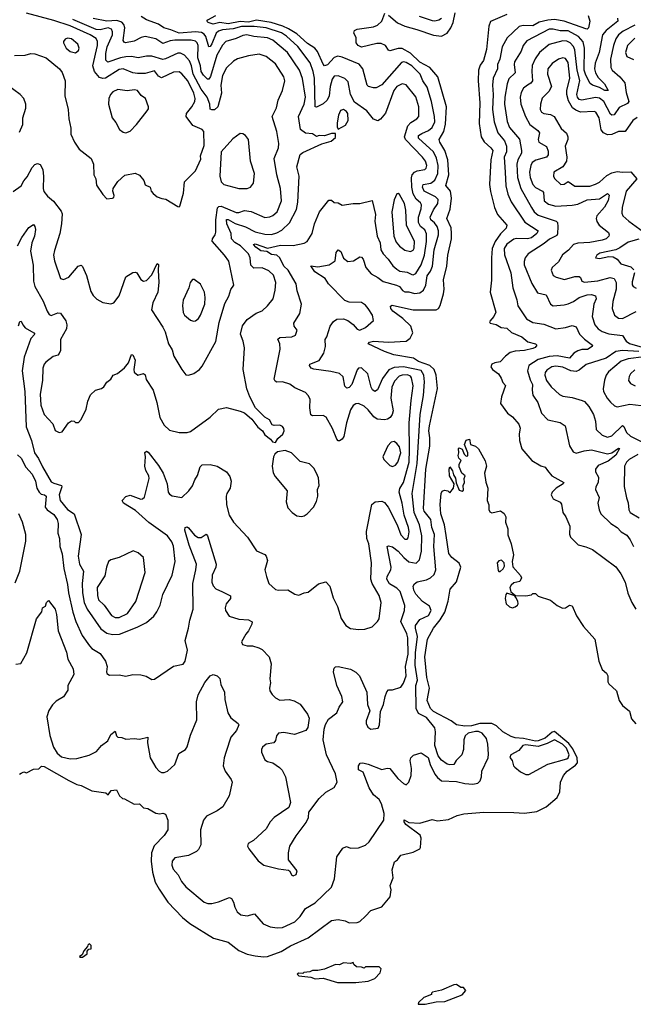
# Model space of a CAD drawing. Extents: x 2143765 to 2212931, y 878955 to 1017455.
# Tile 16 of 256: x 2167374 to 2171884, y 879264 to 886495. Entities that reach past the tile are written whole.
import ezdxf

# ---------------------------------------------------------------- set-up
doc = ezdxf.new("R2010")
doc.units = 0

msp = doc.modelspace()

# ---------------------------------------------------------------- linework, layer by layer
at = {"layer": '0CON20XD'}
for points in [[(2168135.3, 886134.7), (2168105, 886128.1), (2168005, 886066.3), (2167985, 886062.8), (2167960.9, 886070.9), (2167924.2, 886115), (2167910.5, 886155), (2167945.2, 886305), (2167945.2, 886335.2), (2167936, 886356), (2167891.2, 886385), (2167745, 886449.4), (2167625, 886490), (2167425, 886542.1)], [(2167547.8, 885342.2), (2167546.2, 885255), (2167552.4, 885232.4), (2167578.1, 885198.1), (2167621.3, 885161.3), (2167678.8, 885088.8), (2167685, 885070), (2167681.9, 884995), (2167669.5, 884925), (2167629.2, 884800.8), (2167623.4, 884765), (2167629.3, 884725), (2167675, 884593.3), (2167695, 884586.7), (2167735, 884604.3), (2167804, 884685), (2167825, 884691.2), (2167835, 884683.3), (2167865, 884616.2), (2167897.6, 884497.6), (2167915, 884470), (2167942.1, 884442.1), (2167985, 884418.6), (2168045, 884408), (2168065, 884416.2), (2168105, 884466), (2168154.6, 884605.4), (2168205, 884637.1), (2168225, 884640), (2168235.4, 884635.4), (2168265, 884587.1), (2168285, 884575.8), (2168305, 884579.2), (2168345, 884620), (2168384.2, 884705), (2168395, 884698), (2168391.5, 884655), (2168397.2, 884565), (2168388.8, 884495), (2168351.4, 884415), (2168342.9, 884362.9), (2168426.4, 884236.4), (2168443.2, 884203.2), (2168468.6, 884115), (2168495, 884070), (2168507.1, 884025), (2168566.2, 883925), (2168595, 883887.5), (2168615, 883883.8), (2168655, 883895.8), (2168695, 883925.8), (2168715, 883950), (2168815, 884131.2), (2168839.4, 884270.6), (2168880.6, 884409.4), (2168910, 884465), (2168925.4, 884514.6), (2168948.1, 884545), (2168910.6, 884720.6), (2168879.4, 884765), (2168787.9, 884867.9), (2168790, 884885), (2168810.9, 884915), (2168816.2, 884935), (2168815.7, 885025.7), (2168827, 885113), (2168836.6, 885123.4), (2168855, 885125.7), (2168965, 885078.8), (2168985, 885079.3), (2169025, 885092.9), (2169075, 885085.4), (2169175, 885042.3), (2169212.7, 885047.3), (2169235, 885057.3), (2169267.1, 885085), (2169297.5, 885165), (2169290.7, 885255), (2169264.5, 885355.5), (2169244.7, 885475.3), (2169275, 885553.8), (2169278, 885585), (2169263.3, 885675), (2169229.5, 885785), (2169262.3, 885847.7), (2169274.5, 885905), (2169306.4, 885975), (2169323.2, 886045), (2169316, 886075), (2169255, 886171.8), (2169184.3, 886225), (2169135, 886241.1), (2169055, 886229.2), (2168975, 886207.9), (2168945, 886191.5), (2168895, 886140.6), (2168864.6, 886085), (2168851.2, 886015), (2168856.7, 885955), (2168830.8, 885855), (2168805, 885833.8), (2168785, 885832.7), (2168775, 885838.8), (2168770.5, 885875), (2168752.3, 885925), (2168708.8, 885985), (2168649.2, 886095), (2168637.5, 886155), (2168622, 886192), (2168585.6, 886235.6), (2168555, 886249.4), (2168535, 886249.4), (2168445, 886206.6), (2168425, 886202.8), (2168345, 886228.2), (2168305, 886227.7), (2168245, 886214.6), (2168195, 886223.7), (2168155, 886222.5), (2168115, 886214.8), (2168022.9, 886182.9), (2168008.1, 886198.1), (2168007.7, 886247.8), (2168015.7, 886295), (2168055.7, 886385), (2168056.9, 886406.9), (2168048.2, 886425), (2168024.3, 886434.3), (2167965, 886421.2), (2167935, 886423), (2167765, 886496.7)], [(2169232.5, 883395), (2169255, 883390), (2169270.5, 883419.5), (2169308.6, 883451.4), (2169318.5, 883475), (2169315, 883493.3), (2169305, 883508.1), (2169285, 883518.1), (2169245, 883514), (2169230.3, 883520.3), (2169210, 883555), (2169175, 883576.7), (2169107.5, 883645), (2169064.4, 883724.4), (2169043.4, 883783.4), (2169017.1, 883925), (2169025.6, 884085), (2169016.7, 884135), (2168995.6, 884185), (2169012.6, 884247.4), (2169045, 884294.2), (2169111.4, 884338.6), (2169155, 884357.5), (2169195.4, 884394.6), (2169236.2, 884445), (2169252.6, 884507.4), (2169256.8, 884565), (2169238.6, 884618.6), (2169205, 884650.8), (2169155, 884673.6), (2169095, 884671.1), (2169071.7, 884691.7), (2169068.2, 884745), (2169054.6, 884775), (2168998, 884835), (2168955, 884859.7), (2168930.9, 884885), (2168928.7, 884925), (2168895.2, 884995), (2168893.1, 885026.9), (2168905, 885027.9), (2168957.1, 884997.1), (2169033, 884973), (2169105, 884936.8), (2169175, 884919.7), (2169225, 884917.3), (2169265, 884928.8), (2169301.4, 884948.6), (2169356.8, 885003.3), (2169409.1, 885100.9), (2169418.2, 885155), (2169428, 885345), (2169411.9, 885415), (2169434.2, 885505), (2169455, 885520), (2169595, 885583.3), (2169663, 885603), (2169695, 885630), (2169695, 885660), (2169665, 885660), (2169615, 885642.5), (2169575, 885643.3), (2169555, 885637.5), (2169525, 885656), (2169475, 885661.1), (2169437.4, 885687.4), (2169421.9, 885785), (2169464.8, 885875), (2169473.7, 885925), (2169453.4, 886063.4), (2169430.6, 886125), (2169341.1, 886255), (2169235, 886345.3), (2169195, 886360.9), (2169095, 886371.1), (2169043.5, 886383.5), (2169015, 886378.9), (2168965, 886356.8), (2168888.6, 886335), (2168865, 886307.8), (2168822, 886235), (2168776.9, 886076.9), (2168765, 886057.9), (2168755, 886058.9), (2168725, 886086.8), (2168707.3, 886115), (2168702.2, 886155), (2168682.9, 886215), (2168685.2, 886305), (2168678.1, 886325), (2168665, 886337.5), (2168635, 886344.3), (2168515, 886344.4), (2168480.3, 886339.7), (2168425, 886319.4), (2168373.4, 886353.4), (2168295, 886371.6), (2168267.5, 886365), (2168215, 886337.7), (2168152.5, 886325), (2168140.9, 886330.9), (2168135, 886342.5), (2168146.5, 886435), (2168138.9, 886458.9), (2168125, 886475.7), (2168088.2, 886488.2), (2168015, 886484.7), (2167914.8, 886504.8)], [(2170251.2, 883698.8), (2170264.8, 883805), (2170254.4, 883864.4), (2170245, 883877.5), (2170225, 883887.1), (2170185.2, 883884.8), (2170164.1, 883875.9), (2170129.2, 883840.8), (2170108.1, 883795), (2170101.7, 883715), (2170117.7, 883622.3), (2170111.3, 883595), (2170096.7, 883573.3), (2170078.3, 883561.7), (2170055, 883556.8), (2170001.1, 883561.1), (2169977.4, 883577.4), (2169935, 883630), (2169905, 883655.6), (2169865, 883676.9), (2169845, 883674.5), (2169825, 883660.5), (2169805, 883628.6), (2169775.8, 883535), (2169755.8, 883435), (2169745, 883414.4), (2169725, 883400.8), (2169715, 883402), (2169705, 883413.8), (2169672.9, 883492.9), (2169627.5, 883575), (2169605, 883587.3), (2169525.9, 883585.9), (2169513.4, 883593.4), (2169505.8, 883645), (2169508.8, 883708.8), (2169495, 883733.8), (2169475, 883758), (2169395, 883790.5), (2169358.8, 883818.8), (2169305, 883834.4), (2169262.7, 883832.7), (2169250.4, 883840.4), (2169243.3, 883855), (2169289.4, 884075), (2169286, 884115), (2169271.2, 884148.8), (2169285, 884160.8), (2169374.5, 884165.5), (2169401.7, 884178.3), (2169414.2, 884215), (2169391.9, 884245), (2169388.1, 884265), (2169433.2, 884336.8), (2169446, 884405), (2169413.9, 884503.9), (2169406.7, 884555), (2169347.1, 884655), (2169315.3, 884685), (2169286.3, 884746.3), (2169264.7, 884764.7), (2169225, 884769.7), (2169191.5, 884791.5), (2169145, 884798.6), (2169109.1, 884825), (2169092.7, 884845), (2169105, 884847.7), (2169195, 884816.9), (2169291, 884839), (2169385, 884837.1), (2169465.4, 884854.6), (2169485.7, 884865), (2169523.5, 884925), (2169540.9, 884995), (2169577, 885083), (2169645, 885168.6), (2169665, 885170), (2169685, 885153.3), (2169715, 885148.8), (2169745, 885132), (2169825.9, 885144.1), (2169875, 885144.3), (2169965, 885168), (2169989.6, 885065), (2169984.6, 885015), (2170000.5, 884905), (2170023.1, 884855), (2170028.4, 884805), (2170044.8, 884774.8), (2170082.1, 884735), (2170116.2, 884686.2), (2170145, 884663.2), (2170168.7, 884648.7), (2170220.5, 884640.5), (2170255, 884623.6), (2170265, 884620.9), (2170285, 884631.2), (2170324.9, 884695.1), (2170350.2, 884765), (2170362.7, 884865), (2170362.8, 884922.8), (2170351.1, 884951.1), (2170319.8, 884975), (2170304.4, 885005), (2170304.4, 885045), (2170323.7, 885105), (2170326.7, 885135), (2170319.1, 885149.1), (2170287, 885177), (2170266, 885215), (2170255.2, 885265), (2170253.4, 885333.4), (2170259.3, 885355), (2170275, 885375.8), (2170295, 885385.8), (2170350.8, 885395), (2170360.9, 885405), (2170365.3, 885425), (2170355.3, 885455), (2170335.3, 885485), (2170209.7, 885615), (2170202, 885635), (2170227.2, 885715), (2170249.7, 885740.3), (2170293.8, 885766.2), (2170307.2, 885782.8), (2170306.9, 885855), (2170285, 885929.4), (2170215, 886017.1), (2170185, 886024.5), (2170146.2, 886003.8), (2170124.2, 885975), (2170061.9, 885808.1), (2170025, 885764), (2170006.7, 885753.3), (2169975, 885764.2), (2169925.6, 885825), (2169835, 885889.2), (2169805.2, 885945), (2169788.7, 886038.7), (2169763.7, 886063.7), (2169715, 886082), (2169685, 886080), (2169671.1, 886058.9), (2169654.8, 886005), (2169647.5, 885935), (2169634.4, 885905), (2169605, 885876.9), (2169555, 885852.2), (2169546.7, 885855), (2169541.2, 886065), (2169531.6, 886115), (2169508, 886178), (2169417.3, 886297.3), (2169334.2, 886375), (2169298.5, 886398.5), (2169185.6, 886435), (2169096.1, 886446.1), (2169005, 886445.5), (2168941.8, 886428.2), (2168865, 886421.7), (2168835, 886411), (2168817.4, 886395), (2168785, 886317.7), (2168775, 886298.9), (2168765, 886295.7), (2168741.3, 886371.3), (2168728.9, 886388.9), (2168710.6, 886400.6), (2168665.9, 886405.9), (2168545, 886395.5), (2168485, 886421.1), (2168434.4, 886434.4), (2168395, 886461.5), (2168306.2, 886495), (2168267.3, 886517.3)], [(2168341.4, 881061.4), (2168375, 881004), (2168398.8, 880975), (2168415, 880966), (2168436, 880966), (2168460, 880975), (2168514.4, 881025), (2168544.5, 881105), (2168591.4, 881135), (2168604.5, 881155), (2168628.5, 881241.5), (2168676.6, 881353.4), (2168672.7, 881485), (2168684.7, 881535.3), (2168735, 881628), (2168773, 881677), (2168795, 881686.2), (2168825, 881675.8), (2168845, 881656), (2168852.6, 881612.6), (2168879.4, 881555), (2168882, 881502), (2168904.5, 881405), (2168926.8, 881366.8), (2168980, 881325), (2168983.8, 881315), (2168968.1, 881275), (2168925.4, 881225), (2168890.4, 881119.6), (2168876, 881075), (2168868.9, 881015), (2168882.9, 880975), (2168928.8, 880915), (2168936.2, 880895), (2168914.3, 880795), (2168865.8, 880715), (2168825.8, 880685), (2168748.1, 880645), (2168724.6, 880615), (2168703.5, 880545), (2168704.3, 880435), (2168688.3, 880401.7), (2168673.2, 880386.8), (2168615, 880356.7), (2168515, 880338.6), (2168495.7, 880315), (2168492.2, 880285), (2168501.4, 880255), (2168538.1, 880215), (2168563.1, 880165), (2168595, 880125.8), (2168728.8, 880015), (2168757.5, 880005), (2168785, 880004.5), (2168835, 880016.4), (2168916.9, 880046.9), (2168929.5, 880039.5), (2168944.3, 880015), (2168955, 879977.5), (2168973, 879943), (2169000.2, 879920.2), (2169045, 879912.7), (2169098.5, 879928.5), (2169164, 879854), (2169215, 879833.5), (2169265.5, 879825.5), (2169305, 879828.5), (2169395, 879868.8), (2169435, 879907.5), (2169475, 879967.8), (2169545, 880008), (2169666.1, 880125), (2169687.3, 880185), (2169705, 880347.5), (2169749.3, 880410.7), (2169775, 880422.9), (2169805, 880410), (2169865, 880413.1), (2169915, 880432.9), (2169943, 880457), (2170049.5, 880615), (2170051.8, 880665), (2170033.1, 880736.9), (2170015, 880768.5), (2169975, 880801.9), (2169942.5, 880852.5), (2169898.2, 880968.2), (2169865, 880986.7), (2169864, 881015), (2169876.2, 881033.8), (2169895, 881036.7), (2169935, 881027.5), (2170035, 880988), (2170075, 880997.5), (2170095, 880995.8), (2170152.8, 880922.8), (2170195, 880884.2), (2170215, 880876.2), (2170234.2, 880895.8), (2170250, 880945), (2170253.1, 880995), (2170242.9, 881055), (2170248, 881075), (2170267.3, 881092.7), (2170325, 881111.2), (2170375, 881076.7), (2170391.2, 881025), (2170426, 880955), (2170445, 880928.8), (2170473.3, 880905), (2170585, 880900.8), (2170645, 880886), (2170705, 880880), (2170741.2, 880888.8), (2170758, 880905), (2170768.6, 880935), (2170770.8, 880975), (2170818, 881075), (2170818.8, 881101.2), (2170815.4, 881175), (2170804.6, 881215), (2170773.3, 881255), (2170746.6, 881266.6), (2170725, 881267.6), (2170671.2, 881255), (2170647.5, 881235), (2170638.4, 881205), (2170636.1, 881135), (2170624, 881096), (2170581.4, 881055), (2170564.1, 881025.9), (2170535, 881021.2), (2170515, 881026.7), (2170475, 881056), (2170448.7, 881088.7), (2170425.6, 881165), (2170429.1, 881265), (2170424.5, 881295), (2170365, 881371.1), (2170305, 881398.9), (2170288.4, 881435), (2170286.1, 881603.9), (2170298.6, 881645), (2170279.8, 881755), (2170283, 881845), (2170297.2, 881965), (2170282.9, 882025), (2170283.9, 882046.1), (2170315, 882088.8), (2170379.7, 882120.3), (2170398.5, 882155), (2170385, 882188.1), (2170335, 882221.2), (2170286.2, 882275), (2170269.6, 882305), (2170265.8, 882335), (2170275, 882351.2), (2170294.4, 882365.6), (2170365, 882381.3), (2170394.3, 882395.7), (2170419.4, 882420.6), (2170432.9, 882455), (2170417.6, 882625), (2170423, 882715), (2170402.9, 882765), (2170395.6, 882825), (2170346.2, 882885), (2170342.4, 882905), (2170359, 883195), (2170387.5, 883362.5), (2170388.5, 883425), (2170380.9, 883475), (2170385, 883511.2), (2170444.1, 883785.9), (2170434.7, 883885), (2170421.2, 883925), (2170388.9, 883955), (2170304.2, 883985), (2170269.1, 884009.1), (2170123.8, 884033.8), (2170055, 884057.5), (2169934.3, 884115), (2169945, 884126.4), (2169975, 884132.9), (2170085, 884125.8), (2170215, 884134.7), (2170244.5, 884155), (2170263.2, 884195), (2170248.2, 884245), (2170190.4, 884300.4), (2170117.3, 884355), (2170100.9, 884375), (2170099.5, 884390.5), (2170112.1, 884397.9), (2170166.5, 884386.5), (2170265, 884363.5), (2170435, 884363.3), (2170451.4, 884375), (2170463.3, 884395), (2170489.6, 884480.4), (2170493.5, 884515), (2170489.1, 884585), (2170512.4, 884685), (2170520.8, 884765), (2170546.4, 884885), (2170548.2, 884925), (2170545.2, 884965.2), (2170513.6, 885035), (2170537.4, 885102.6), (2170548, 885185), (2170540, 885235), (2170506.7, 885276.7), (2170528, 885355), (2170521, 885465), (2170498.7, 885535), (2170461.6, 885595), (2170456, 885615), (2170490.5, 885675), (2170502.9, 885727.1), (2170511.3, 885855), (2170446.9, 886075), (2170389.2, 886145), (2170315, 886182.1), (2170245, 886248), (2170185, 886282.8), (2170155, 886284.3), (2170095, 886265.8), (2170085, 886271.2), (2170061.4, 886305), (2170030.6, 886320.6), (2169999.2, 886320.8), (2169885, 886293.8), (2169862, 886305), (2169847.5, 886325), (2169847.5, 886365), (2169830, 886395), (2169833.8, 886416.2), (2169854.2, 886425.8), (2169975, 886443.1), (2170004.1, 886455.9), (2170035.6, 886485), (2170057.5, 886542.5)], [(2169158.7, 881151.3), (2169150, 881135), (2169150, 881115), (2169175, 881060), (2169195, 881045.8), (2169235, 881036), (2169282.4, 881002.4), (2169302.1, 880982.1), (2169328.6, 880935), (2169364, 880745), (2169351.7, 880708.3), (2169244.1, 880635.9), (2169215.9, 880604.1), (2169185, 880552), (2169092.3, 880467.7), (2169052.5, 880445), (2169047.5, 880425), (2169057.5, 880405), (2169127.3, 880317.3), (2169167.5, 880285), (2169275, 880258), (2169349.3, 880249.3), (2169357.5, 880245), (2169375, 880212.5), (2169385, 880207.5), (2169405, 880217.5), (2169413.3, 880245), (2169348.8, 880325), (2169350, 880375), (2169360, 880425), (2169405, 880501.2), (2169480.5, 880599.5), (2169495.7, 880635.7), (2169500, 880675), (2169573.8, 880775), (2169625, 880822), (2169685, 880856.2), (2169707.5, 880895), (2169695, 880956.2), (2169629.2, 881095), (2169604.2, 881205), (2169611.5, 881285), (2169620.9, 881319.1), (2169642.9, 881357.1), (2169703.8, 881405), (2169720.8, 881445), (2169750, 881485), (2169740.8, 881525), (2169706, 881605), (2169681.2, 881705), (2169685, 881732.5), (2169695, 881741.2), (2169715, 881743.8), (2169804.1, 881724.1), (2169845, 881703.3), (2169871.2, 881675), (2169925.7, 881555.7), (2169930, 881465), (2169948.3, 881418.3), (2169920.8, 881345), (2169920.8, 881325), (2169931.7, 881298.3), (2169955, 881283.8), (2170008, 881292), (2170018.8, 881315), (2170026.2, 881415), (2170048, 881465), (2170058.8, 881525), (2170071.7, 881558.3), (2170085, 881572.5), (2170115, 881573.3), (2170175, 881592), (2170195, 881622), (2170213.2, 881675), (2170210.6, 881745), (2170229.2, 881835), (2170227.7, 881955), (2170219.8, 881985), (2170175.8, 882075), (2170203.3, 882155), (2170205, 882192.5), (2170170, 882295), (2170145, 882320), (2170091.3, 882351.3), (2170071.1, 882385), (2170074.3, 882405), (2170101.2, 882455), (2170105.2, 882475), (2170074.6, 882625.4), (2170085, 882631.4), (2170115, 882622.5), (2170155, 882591.2), (2170198.1, 882545), (2170235, 882514.3), (2170286.9, 882503.1), (2170311.4, 882528.6), (2170327.9, 882592.1), (2170328.4, 882705), (2170311.2, 882785), (2170274.1, 882875), (2170257.5, 883015), (2170295.7, 883235), (2170317.4, 883595), (2170340.8, 883735), (2170350, 883835), (2170343, 883885), (2170325, 883918.4), (2170195.6, 883945), (2170125, 883941.2), (2170086.6, 883923.4), (2170041.1, 883858.9), (2170004, 883776), (2169985, 883763.1), (2169966, 883776), (2169956.2, 883795), (2169931.8, 883895), (2169885, 883937.9), (2169865, 883936.5), (2169855, 883924.4), (2169815, 883815.6), (2169795, 883793.1), (2169778.8, 883788.8), (2169764.4, 883804.4), (2169751.4, 883871.4), (2169725.4, 883895.4), (2169661.8, 883911.8), (2169535, 883927.8), (2169515, 883935.5), (2169503.1, 883955), (2169507.5, 883965), (2169575, 883991.4), (2169609.5, 884045), (2169622.7, 884095), (2169618, 884145), (2169632.5, 884165), (2169655, 884243.8), (2169681.3, 884278.7), (2169705.4, 884294.6), (2169755, 884297.1), (2169785.3, 884285.3), (2169825, 884255.6), (2169855, 884221.5), (2169875, 884213.9), (2169916.5, 884235), (2169974, 884285), (2169967.5, 884325), (2169935.4, 884375), (2169915, 884398.5), (2169885, 884418), (2169795, 884421.5), (2169763.5, 884433.5), (2169644, 884555), (2169619.2, 884595), (2169542.6, 884642.6), (2169512.5, 884687.5), (2169565, 884679.2), (2169649.2, 884695), (2169691.4, 884725), (2169700.3, 884785), (2169715.6, 884804.4), (2169735, 884791.9), (2169755, 884742.5), (2169785, 884718.9), (2169826.4, 884723.6), (2169875, 884752.5), (2169885, 884752), (2169899.5, 884735), (2169918.9, 884675), (2169957.4, 884627.4), (2170005, 884602.3), (2170045, 884572.5), (2170144.4, 884544.4), (2170165, 884535.3), (2170186.7, 884506.7), (2170205, 884495.4), (2170235, 884495.3), (2170276.3, 884483.7), (2170315, 884488.2), (2170342.4, 884507.6), (2170359.7, 884545), (2170369.5, 884615), (2170393.1, 884646.9), (2170408.1, 884685), (2170421, 884805), (2170452.5, 884915), (2170452.2, 884945), (2170442.9, 884975), (2170423.1, 885003.1), (2170395.3, 885025), (2170390, 885045), (2170415, 885098.5), (2170446, 885145), (2170448.4, 885175), (2170430.9, 885195), (2170347.6, 885235), (2170334.3, 885265.7), (2170340, 885285), (2170395, 885294), (2170425, 885316), (2170448.3, 885365), (2170450.6, 885425), (2170438.3, 885478.3), (2170415, 885525.3), (2170304.7, 885625), (2170306.2, 885645), (2170329.1, 885659.1), (2170378.9, 885681.1), (2170406.1, 885703.8), (2170424.3, 885745), (2170422.4, 885785), (2170400.7, 885895), (2170369.3, 885999.3), (2170336.9, 886045), (2170316.6, 886095), (2170255, 886156.7), (2170215, 886180.6), (2170195, 886184.7), (2170180, 886180), (2170035, 886015.6), (2169995, 885995.6), (2169975, 885994.4), (2169936.7, 886005), (2169927.1, 886015), (2169894.7, 886134.7), (2169868, 886168), (2169745, 886220.4), (2169713.1, 886226.9), (2169685, 886216.5), (2169635, 886163.1), (2169615, 886157.1), (2169605, 886167.5), (2169562.2, 886262.2), (2169542.1, 886285), (2169490.3, 886320.3), (2169410.4, 886390.4), (2169348.4, 886428.4), (2169307.8, 886447.8), (2169223.3, 886473.3), (2169115, 886492.4), (2169055, 886477.6), (2168995, 886481.3), (2168905, 886464.5), (2168845, 886474.8), (2168795, 886461.5), (2168760, 886475), (2168750, 886485), (2168756.7, 886495), (2168815, 886525.2)], [(2170085, 886528.6), (2170151.6, 886471.6), (2170205, 886447.5), (2170293, 886423), (2170415, 886380.8), (2170475, 886374.7), (2170515, 886395.4), (2170542.3, 886435), (2170559.4, 886475), (2170573.7, 886545)], [(2170311, 886521), (2170405, 886489.7), (2170425, 886486.4), (2170455, 886492.8), (2170475, 886505.4)], [(2170955, 886534), (2170835, 886482.9), (2170822.7, 886447.3), (2170803.9, 886275), (2170783.4, 886195), (2170758.7, 886161.3), (2170745.8, 886125), (2170742.6, 886045), (2170754.7, 885885), (2170751.7, 885731.7), (2170764.6, 885635), (2170787.4, 885597.4), (2170837.5, 885555), (2170851.1, 885535), (2170837.4, 885465), (2170827.2, 885285), (2170833.5, 885233.5), (2170863.9, 885115), (2170884.7, 885065), (2170955.3, 884985), (2170949.3, 884965), (2170908, 884922), (2170867.6, 884865), (2170847.4, 884815), (2170840.6, 884745), (2170842.6, 884582.6), (2170830.8, 884495), (2170872.2, 884347.8), (2170857.7, 884315), (2170829.5, 884280.5), (2170825.7, 884275), (2170831.2, 884265), (2170875, 884255.4), (2170913.6, 884233.6), (2170955, 884228.6), (2170987.7, 884197.7), (2171063.8, 884165), (2171108.9, 884128.9), (2171163.8, 884115), (2171174.2, 884105), (2171162.1, 884087.9), (2171145, 884079.3), (2171085, 884065.9), (2171015, 884061.4), (2170979.3, 884050.8), (2170944.4, 884025), (2170905, 883981.2), (2170865, 883975.7), (2170845, 883965.8), (2170837.5, 883945), (2170848.8, 883925), (2170893.1, 883893.1), (2170913.4, 883863.4), (2170925, 883831.2), (2170945, 883807.5), (2170915.6, 883725), (2170908.1, 883675), (2170960, 883605), (2170995, 883578), (2171043.1, 883525), (2171051.4, 883495), (2171045.7, 883454.3), (2171047.8, 883405), (2171065, 883343.3), (2171138, 883258), (2171205, 883218.6), (2171235, 883208), (2171253.3, 883183.3)], [(2171551.8, 886525), (2171563.5, 886485), (2171555.4, 886434.6), (2171545.4, 886424.6), (2171535, 886427.1), (2171375.2, 886484.8), (2171305.4, 886495.4), (2171255, 886491.4), (2171192.5, 886477.5), (2171145, 886450.2), (2171075, 886452.4), (2171045, 886445.3), (2170957.8, 886362.2), (2170921.1, 886295), (2170902.4, 886205), (2170886.8, 886165), (2170885.2, 886134.8), (2170853.2, 886065), (2170849.2, 886015), (2170853.2, 885945), (2170849, 885835), (2170860.6, 885745), (2170887.5, 885665), (2170938, 885605), (2170952.4, 885565), (2170951.6, 885525), (2170933.5, 885485), (2170941, 885375), (2170946.3, 885275), (2170962.7, 885212.7), (2170986.8, 885156.8), (2171087.2, 885007.2), (2171184.4, 884945), (2171174.5, 884925), (2171135, 884892), (2171105, 884885.8), (2171025, 884888.1), (2171005, 884882.2), (2170955, 884846), (2170934.4, 884815), (2170937.3, 884767.3), (2170982.9, 884635), (2170997.7, 884525), (2171028.1, 884438.1), (2171035, 884393.8), (2171099, 884299), (2171145, 884270.4), (2171225, 884260), (2171314, 884224), (2171385, 884235.3), (2171435, 884250), (2171465, 884238.9), (2171488.2, 884185), (2171525, 884148.8), (2171583.3, 884105), (2171582, 884095), (2171547.5, 884072.5), (2171505, 884073.1), (2171475, 884063), (2171447.8, 884045), (2171415, 884008.4), (2171325, 884025.8), (2171265, 884020.3), (2171185, 883998.3), (2171116.5, 883955), (2171106.2, 883915), (2171125, 883850), (2171143.6, 883815), (2171139.3, 883775), (2171146.4, 883736.4), (2171182.9, 883682.9), (2171208.9, 883605), (2171255, 883556.7), (2171345, 883536.9), (2171382.4, 883512.4), (2171415.5, 883365), (2171440.6, 883320.6), (2171465, 883312.2), (2171522, 883328), (2171577, 883337), (2171695, 883306.2), (2171725.7, 883314.3), (2171775, 883348.1), (2171781.2, 883345), (2171755, 883296.9), (2171697.9, 883252.1), (2171625, 883220), (2171606.5, 883195), (2171606.7, 883175), (2171627.8, 883135), (2171625.5, 883095), (2171608.9, 883065), (2171605.6, 883045), (2171632.9, 882985), (2171622.9, 882945), (2171633.1, 882895), (2171645.8, 882865), (2171717.8, 882795), (2171764.4, 882765), (2171795, 882732.7), (2171835, 882708.1), (2171860.8, 882675), (2171884.5, 882625)], [(2171766.5, 886505), (2171768.9, 886485), (2171683.4, 886415), (2171658.4, 886385), (2171633.5, 886255), (2171602.6, 886175), (2171598.2, 886135), (2171605, 886104.4), (2171625, 886071.5), (2171672.9, 886025), (2171698.6, 885975), (2171675, 885974.3), (2171636.4, 885996.4), (2171583, 886013), (2171567.1, 886027.1), (2171535, 886087.3), (2171522.6, 886125), (2171524.4, 886285), (2171515, 886331.5), (2171480.8, 886370.8), (2171405, 886412), (2171345, 886412.9), (2171295, 886425.7), (2171265, 886424.2), (2171101, 886339), (2171074.2, 886305.8), (2171058.5, 886265), (2171011.1, 886185), (2171007.3, 886165), (2171015, 886104.2), (2170970.1, 886059.9), (2170956.2, 886025), (2170938.9, 885925), (2170936.3, 885875), (2170957, 885747), (2170975, 885703.3), (2171048.4, 885618.4), (2171062.9, 885535), (2171062.1, 885515), (2171035.8, 885465), (2171027.3, 885435), (2171032.4, 885335), (2171056.7, 885255), (2171135, 885115.6), (2171153.9, 885083.9), (2171185, 885059.2), (2171316.2, 885016.2), (2171325.4, 885005.4), (2171329.5, 884975), (2171327.2, 884922.8), (2171320.5, 884909.5), (2171267.3, 884882.7), (2171229.4, 884850.6), (2171111.5, 884775), (2171089.2, 884745), (2171081.5, 884718.5), (2171082.8, 884695), (2171138.7, 884558.7), (2171180.1, 884490.1), (2171244.5, 884474.5), (2171276.1, 884406.1), (2171295, 884394.6), (2171375, 884400.5), (2171405, 884408.5), (2171445, 884424.6), (2171485, 884455.4), (2171545, 884473.7), (2171576.2, 884476.2), (2171605.8, 884465.8), (2171611.5, 884445), (2171593.3, 884406.7), (2171580.6, 884315), (2171601.5, 884255), (2171626.5, 884225), (2171656.1, 884206.1), (2171705, 884187.9), (2171805, 884175.5), (2171832.3, 884135), (2171857, 884117), (2171965.7, 884085)], [(2171894.7, 886455), (2171808.8, 886411.2), (2171776, 886385), (2171754.7, 886355), (2171738.2, 886305), (2171717.1, 886205), (2171718.7, 886145), (2171727.9, 886125), (2171785.3, 886075.3), (2171822.1, 886032.1), (2171831.3, 885961.3), (2171852.1, 885895), (2171840.2, 885879.8), (2171780.2, 885849.8), (2171742.7, 885797.3), (2171725, 885794.4), (2171715, 885800.5), (2171666.5, 885895), (2171635, 885918.4), (2171605, 885924.4), (2171505, 885903), (2171485, 885910), (2171472.9, 885925), (2171469, 885945), (2171491.3, 886048.7), (2171471, 886125), (2171454.6, 886274.6), (2171445, 886298.2), (2171420.4, 886325), (2171395, 886337.3), (2171365, 886339.4), (2171265, 886311.8), (2171195.2, 886254.8), (2171162.9, 886207.1), (2171140.5, 886159.5), (2171136.8, 886115), (2171143.1, 886045), (2171131.8, 886028.2), (2171105, 886013.8), (2171077.1, 885992.9), (2171060.4, 885959.6), (2171052.8, 885925), (2171056.5, 885875), (2171092.1, 885785), (2171124.1, 885725), (2171181.3, 885681.3), (2171193.2, 885665), (2171184.6, 885615), (2171189.1, 885595), (2171244.7, 885564.7), (2171258.2, 885528.2), (2171257.3, 885502.8), (2171245.5, 885485), (2171167.2, 885462.8), (2171139.6, 885445), (2171129.4, 885425), (2171120.2, 885375), (2171125.8, 885335), (2171145.4, 885285), (2171165, 885263.1), (2171215.7, 885235.7), (2171223.2, 885225), (2171229.2, 885165), (2171261, 885141), (2171315, 885124.7), (2171435, 885131.6), (2171475, 885141.1), (2171545, 885172.2), (2171635, 885178.7), (2171695, 885219.6), (2171705.3, 885205.3), (2171697.8, 885167.8), (2171671.8, 885118.2), (2171616.7, 885055), (2171611.1, 885035), (2171615, 885012), (2171631.9, 884985), (2171701.2, 884931.2), (2171707.5, 884915), (2171703.8, 884905), (2171684, 884886), (2171654, 884875), (2171565, 884858.1), (2171475, 884854.2), (2171445, 884844), (2171407.2, 884802.8), (2171362.5, 884767.5), (2171335, 884717.5), (2171287.5, 884675), (2171280, 884655), (2171295.9, 884615.9), (2171316.7, 884605), (2171376.9, 884586.9), (2171455, 884609.2), (2171485, 884610), (2171495, 884601.2), (2171504.6, 884574.6), (2171525, 884567.1), (2171622.3, 884577.7), (2171712.5, 884602.5), (2171744.2, 884595), (2171758, 884565), (2171758.6, 884515), (2171733.2, 884425), (2171727.5, 884375), (2171746.1, 884326.1), (2171775, 884302.7), (2171805, 884299.6), (2171905, 884352.7)], [(2167785, 886250.8), (2167805, 886268.8), (2167812, 886285), (2167801.4, 886315), (2167755, 886355.4), (2167725, 886360), (2167707.8, 886352.2), (2167695.7, 886335), (2167695.6, 886325), (2167714.4, 886285), (2167745, 886260.6), (2167785, 886250.8)], [(2171895, 886358.9), (2171841.2, 886305), (2171826.7, 886255), (2171835.4, 886225.4), (2171885, 886203.8)], [(2167335, 886231.2), (2167415, 886233.3), (2167457, 886247), (2167485, 886243.3), (2167567.5, 886215), (2167665.8, 886135), (2167685, 886108), (2167707.9, 886045), (2167705.8, 885935), (2167730.6, 885835), (2167735.8, 885765.8), (2167749.5, 885699.5), (2167750, 885655), (2167776, 885595), (2167810, 885545), (2167898.8, 885475), (2167916.7, 885435), (2167918.8, 885355), (2167933.8, 885325), (2167939.5, 885279.5), (2167985, 885210), (2168015, 885180), (2168057, 885183), (2168065, 885190), (2168067.5, 885205), (2168058, 885235), (2168060, 885255), (2168095, 885307.5), (2168146.4, 885353.6), (2168223, 885367), (2168255, 885352.5), (2168286.2, 885315), (2168295, 885283.3), (2168332.5, 885265), (2168340, 885235), (2168355, 885217.5), (2168385, 885193.8), (2168418.3, 885181.7), (2168447.7, 885177.7), (2168535, 885122.5), (2168545, 885120), (2168550, 885125), (2168578.7, 885221.3), (2168585.4, 885304.6), (2168665.7, 885385), (2168705, 885470), (2168703.8, 885495), (2168728.8, 885571.2), (2168726.2, 885675), (2168715, 885687.5), (2168646.8, 885716.7), (2168596.4, 885785), (2168599.6, 885805), (2168639.7, 885855), (2168661.1, 885895), (2168662.9, 885915), (2168653.4, 885955), (2168609, 886045), (2168565, 886097.5), (2168545, 886112.3), (2168505, 886108.4), (2168415, 886068.7), (2168395, 886079.5), (2168365, 886118.9), (2168295, 886100.5), (2168240.7, 886100.7), (2168205, 886105.8), (2168135.3, 886134.7)], [(2171912.6, 885777.4), (2171880, 885755), (2171825, 885673.6), (2171775, 885672.8), (2171725, 885651), (2171695, 885650), (2171665.2, 885665.2), (2171648.1, 885685), (2171633.1, 885775), (2171609.4, 885815), (2171595, 885820), (2171495, 885815.8), (2171460.3, 885830.3), (2171437.9, 885847.9), (2171408.2, 885898.2), (2171395.7, 885945), (2171395.3, 885975.3), (2171417.5, 886065), (2171405, 886180.8), (2171385, 886210), (2171365, 886213.8), (2171335, 886206.1), (2171286.4, 886173.6), (2171256.6, 886133.4), (2171254, 886095), (2171281.5, 886005), (2171263.6, 885966.4), (2171215, 885919.2), (2171201.3, 885875), (2171200, 885835), (2171208.6, 885815), (2171225, 885805.6), (2171275, 885798.5), (2171303.1, 885783.1), (2171353.8, 885695), (2171391.6, 885661.6), (2171402.7, 885635), (2171402.7, 885615), (2171382, 885565), (2171395.8, 885485), (2171393.5, 885455), (2171365, 885413.8), (2171299.4, 885375), (2171296.7, 885345), (2171305, 885327.5), (2171350, 885285), (2171375, 885287.1), (2171405, 885305.6), (2171455, 885272), (2171563.1, 885273.1), (2171605, 885285.9), (2171635, 885300.8), (2171688.5, 885351.5), (2171725, 885370.5), (2171765, 885380), (2171805, 885374.6), (2171866.7, 885376.7), (2171910, 885325), (2171832.2, 885235), (2171801.1, 885115), (2171800.4, 885075), (2171807.8, 885055), (2171850.9, 885015), (2171957.8, 884937.8)], [(2167371.7, 885668.3), (2167395.8, 885725), (2167396.9, 885775), (2167418.5, 885845), (2167417.9, 885875), (2167404.5, 885915), (2167376.8, 885946.8), (2167285, 886013.3)], [(2168155, 885664.4), (2168185, 885677.5), (2168232.5, 885725), (2168312, 885825), (2168320.5, 885839.5), (2168320.8, 885855), (2168298, 885915), (2168267.4, 885937.4), (2168238.8, 885975), (2168218.7, 885978.7), (2168165, 885971.5), (2168095, 885982.7), (2168058.6, 885965), (2168042.5, 885945), (2168028.9, 885915), (2168025.6, 885875), (2168052.5, 885775), (2168080.5, 885740.5), (2168107.6, 885687.6), (2168135, 885668.1), (2168155, 885664.4)], [(2169715, 885690), (2169769.1, 885720.9), (2169789.2, 885755), (2169785.2, 885805), (2169775, 885821.5), (2169755, 885834.7), (2169732.9, 885827.1), (2169717.6, 885795), (2169706.9, 885736.9), (2169707.5, 885707.5), (2169715, 885690)], [(2169045, 885254.7), (2169071.1, 885265), (2169092.3, 885295), (2169098.8, 885365), (2169071.1, 885455), (2169055.8, 885615.8), (2169034.1, 885644.1), (2169015, 885656.7), (2168995, 885660), (2168940.3, 885619.7), (2168854.4, 885525.6), (2168844.7, 885345), (2168855, 885304), (2168875, 885283.6), (2168985, 885256.2), (2169045, 885254.7)], [(2167325, 885233.3), (2167385, 885274), (2167405, 885311.2), (2167429.4, 885340.6), (2167465, 885408.8), (2167485, 885431.2), (2167505, 885440), (2167525, 885432.5), (2167544.2, 885394.2), (2167547.8, 885342.2)], [(2170245, 884793.3), (2170265, 884802.5), (2170272.8, 884817.2), (2170275.4, 884865), (2170216.7, 884985), (2170212.2, 885095), (2170202.2, 885145), (2170165, 885210), (2170155, 885218), (2170145, 885216.2), (2170126.8, 885173.2), (2170109.3, 885085), (2170124.6, 884905), (2170141.2, 884861.2), (2170165, 884830.5), (2170205, 884802.2), (2170245, 884793.3)], [(2167358.9, 884835), (2167390, 884895), (2167441.1, 884968.9), (2167475, 884990), (2167486.3, 884976.3), (2167489.7, 884955), (2167482.9, 884905), (2167463.9, 884856.1), (2167452.8, 884795), (2167472.6, 884692.6), (2167476.1, 884575), (2167486, 884536), (2167546.9, 884426.9), (2167575, 884354), (2167590.9, 884330.9), (2167606.4, 884323.6), (2167655, 884341.4), (2167675, 884339.2), (2167712.2, 884282.2), (2167720.8, 884255), (2167717.1, 884225), (2167673.3, 884145), (2167674.2, 884065.8), (2167665, 884042.5), (2167655, 884032), (2167619.8, 884020.2), (2167565, 883980.8), (2167553.3, 883965), (2167544.6, 883935), (2167542.7, 883845), (2167525.4, 883745), (2167530.4, 883665), (2167555, 883596.2), (2167617.5, 883527.5), (2167635, 883477.5), (2167665, 883463.3), (2167685, 883467.5), (2167733.8, 883535), (2167755, 883550), (2167775, 883546.7), (2167785, 883537.5), (2167805, 883537.5), (2167825, 883557.5), (2167862, 883635), (2167875, 883692.5), (2167895, 883740), (2167930, 883775), (2167975, 883786.7), (2167992.3, 883797.7), (2168015, 883833.8), (2168044, 883856), (2168060, 883885), (2168092.3, 883897.7), (2168145, 883939.2), (2168174.4, 883975), (2168195, 884036.2), (2168205, 884033.8), (2168221.8, 883995), (2168212.1, 883925), (2168215.5, 883905.5), (2168243.4, 883883.4), (2168285, 883895.8), (2168297, 883887), (2168302.8, 883852.8), (2168353.8, 883773.8), (2168382.9, 883682.9), (2168404.3, 883574.3), (2168435, 883518), (2168475, 883480.8), (2168545, 883462.9), (2168605, 883464.2), (2168628.8, 883471.2), (2168775, 883576.2), (2168834.5, 883635.5), (2168895, 883645.8), (2168995, 883620), (2169025, 883606.7), (2169080, 883560), (2169125, 883503.3), (2169157.5, 883475), (2169175, 883446.7), (2169217.5, 883415), (2169232.5, 883395)], [(2171925, 884883.1), (2171845, 884862.2), (2171785, 884818.9), (2171755, 884805.4), (2171638.7, 884781.3), (2171615.6, 884765), (2171606.4, 884746.4), (2171635, 884741.6), (2171705, 884755.5), (2171735, 884752.2), (2171765, 884736.2), (2171791.7, 884701.7), (2171865, 884680.8), (2171887.1, 884657.1)], [(2171892, 884635), (2171875, 884570), (2171875, 884547.5), (2171881.9, 884535), (2171905, 884522.2)], [(2168651.2, 884281.2), (2168665, 884284), (2168689.1, 884300.9), (2168703.3, 884325), (2168734.6, 884405.4), (2168738.2, 884455), (2168733.1, 884495), (2168701.7, 884551.7), (2168656.1, 884586.1), (2168645, 884586.7), (2168626.7, 884565), (2168616, 884525), (2168575, 884436.2), (2168570, 884395), (2168575.5, 884345.5), (2168585.6, 884325), (2168628.7, 884288.7), (2168651.2, 884281.2)], [(2167364.1, 884245.9), (2167375, 884278.8), (2167385, 884281.2), (2167396.4, 884255), (2167415, 884232.9), (2167478, 884195), (2167484, 884185), (2167455.6, 884154.4), (2167407, 884017), (2167391.3, 883915), (2167410.7, 883765), (2167421.6, 883505), (2167459.5, 883405), (2167482.3, 883315), (2167512.3, 883272.3), (2167542.1, 883212.1), (2167605, 883101.2), (2167625, 883090), (2167680, 883075), (2167682.5, 883065), (2167664, 883005), (2167672, 882965), (2167725, 882896.5), (2167774.7, 882864.7), (2167824.6, 882715), (2167802.9, 882555), (2167813.1, 882495), (2167843.3, 882445), (2167833, 882355), (2167836.1, 882286.1), (2167848.8, 882215), (2167870.6, 882165), (2167971, 882021), (2168015, 881990), (2168055, 881978.9), (2168107.3, 881982.7), (2168236.5, 882033.5), (2168305, 882067.1), (2168359.2, 882115), (2168382.8, 882147.2), (2168405.7, 882195), (2168426.3, 882273.7), (2168495.5, 882415), (2168516.5, 882515), (2168505, 882628.8), (2168491.1, 882661.1), (2168460.5, 882705), (2168322.3, 882802.3), (2168225, 882889.4), (2168137.5, 882945), (2168127.5, 882965), (2168155, 882992.5), (2168185, 883003.3), (2168265, 882974.2), (2168276.7, 882975), (2168291.1, 882988.9), (2168324.6, 883125), (2168323.8, 883145), (2168301.8, 883185), (2168294.7, 883215), (2168299.4, 883285), (2168294.3, 883315.7), (2168305, 883326.7), (2168317.8, 883317.8), (2168395, 883220.8), (2168429.6, 883165), (2168456.7, 883085), (2168465, 883026), (2168475, 883010), (2168495, 882998.2), (2168565, 882986.7), (2168615.9, 883034.1), (2168645, 883072.5), (2168660, 883115), (2168681.7, 883148.3), (2168699.7, 883210.3), (2168715, 883226.2), (2168775, 883228), (2168825.7, 883215.7), (2168894.4, 883174.4), (2168919.6, 883139.6), (2168929.4, 883105), (2168920.8, 883055), (2168895.8, 883015), (2168891.4, 882995), (2168892.8, 882932.8), (2168912.9, 882855), (2168945, 882804), (2169049.2, 882695), (2169113.4, 882593.4), (2169175, 882566.7), (2169186.2, 882555), (2169195.8, 882524.2), (2169176, 882455), (2169188, 882405), (2169205.8, 882355), (2169255, 882310), (2169275, 882304.3), (2169345, 882306.7), (2169396.4, 882276.4), (2169425, 882267.5), (2169465, 882286.7), (2169495, 882290), (2169569.3, 882350.7), (2169625, 882366.7), (2169654, 882335), (2169678.6, 882248.6), (2169708.8, 882185), (2169737.4, 882097.4), (2169770.8, 882045), (2169805, 882024.5), (2169865, 882016.4), (2169910.9, 882019.1), (2169963.3, 882035), (2170004.4, 882075.6), (2170016, 882095), (2170030.6, 882215), (2170015.5, 882265), (2169964.2, 882355), (2169954.3, 882385), (2169959.1, 882505), (2169940.5, 882645), (2169925.5, 882685.5), (2169923.8, 882736.2), (2169962.5, 882935), (2169986.8, 882953.2), (2170035, 882960), (2170055, 882950), (2170080.9, 882915), (2170148.8, 882785), (2170175, 882710.6), (2170205, 882678.6), (2170221.4, 882678.6), (2170229.2, 882690.8), (2170235.3, 882734.7), (2170231.6, 882765), (2170200.5, 882855), (2170185, 882944), (2170161.8, 883025), (2170169, 883051), (2170195, 883096.9), (2170235.2, 883245), (2170240, 883335), (2170236.6, 883535), (2170251.2, 883698.8)], [(2171925, 884057), (2171805, 884066.6), (2171755, 884058.6), (2171685, 884009.4), (2171536.4, 883963.7), (2171485, 883920), (2171465, 883910), (2171424.3, 883915), (2171365, 883943.3), (2171315, 883949.3), (2171284.2, 883945.8), (2171248.2, 883921.8), (2171236.8, 883905), (2171234.7, 883885.3), (2171245, 883844.4), (2171279, 883799), (2171342.3, 883742.3), (2171365, 883730.5), (2171435, 883720), (2171509.1, 883699.1), (2171525, 883690), (2171556.7, 883655), (2171590.5, 883595), (2171606.7, 883546.7), (2171611.1, 883485), (2171655, 883442.9), (2171695, 883428.9), (2171725, 883438), (2171805, 883515.7), (2171815, 883506.2), (2171834.3, 883464.3), (2171864, 883436), (2171951.7, 883391.7)], [(2171962.2, 884017.8), (2171845.9, 884004.1), (2171795, 883985.9), (2171700.9, 883909.2), (2171683.8, 883885), (2171673.2, 883846.8), (2171663.1, 883785), (2171665.5, 883765), (2171691.2, 883715), (2171715, 883685.6), (2171745, 883658.1), (2171765, 883651.8), (2171858.6, 883671.4), (2171941.7, 883661.7)], [(2171895, 883923.3), (2171862.9, 883895), (2171853.1, 883875), (2171848.9, 883845), (2171863.1, 883823.1), (2171896.9, 883806.9)], [(2167372.5, 880955), (2167385, 880960), (2167405, 880970), (2167425, 880962.5), (2167475, 880990), (2167515, 880992.5), (2167535, 881013.3), (2167555, 881011.2), (2167735, 880907.1), (2167795, 880878.8), (2167825, 880871.2), (2167905, 880830.8), (2168006.1, 880816.1), (2168025, 880802.5), (2168047.3, 880832.7), (2168085, 880838.8), (2168106.7, 880795), (2168130, 880775), (2168145, 880772.5), (2168215, 880733.8), (2168255, 880736.7), (2168285, 880707.5), (2168315, 880702.5), (2168375, 880666.7), (2168405, 880663.3), (2168425, 880668), (2168445, 880660), (2168462.5, 880615), (2168462, 880545), (2168436.4, 880503.6), (2168363.1, 880426.9), (2168343.2, 880375), (2168340, 880315), (2168351.1, 880235), (2168370.1, 880160.1), (2168398.5, 880108.5), (2168463.1, 880013.1), (2168571.3, 879901.3), (2168625, 879856.7), (2168798.3, 879748.3), (2168905, 879719.2), (2168985, 879658.5), (2169045, 879632.5), (2169105, 879619.5), (2169165, 879612.9), (2169194.3, 879615.7), (2169295, 879650.5), (2169365, 879693.1), (2169495, 879751.9), (2169665, 879878.8), (2169715, 879886.7), (2169765, 879876.7), (2169795, 879862.5), (2169855, 879863.3), (2169875, 879872.5), (2169915, 879910), (2169955, 879952.5), (2170035, 879980), (2170097.7, 880052.3), (2170103.8, 880105), (2170096, 880135), (2170118.3, 880191.7), (2170111.7, 880251.7), (2170129.5, 880310.5), (2170150, 880325), (2170175, 880360), (2170265, 880381.1), (2170313.8, 880405), (2170320, 880415), (2170324.5, 880485), (2170317.8, 880505), (2170211.8, 880585), (2170199.6, 880605), (2170200.3, 880619.7), (2170235, 880600), (2170313.6, 880593.6), (2170405, 880621.1), (2170445, 880611.4), (2170525, 880620.9), (2170589.7, 880650.3), (2170637, 880663), (2170785, 880674.1), (2171005, 880672.9), (2171085, 880667.1), (2171175, 880680.3), (2171242.5, 880715), (2171325, 880782.5), (2171344.4, 880825), (2171347.5, 880895), (2171371.4, 880945), (2171398.6, 880975), (2171459.8, 881020.2), (2171472.6, 881037.4), (2171471.9, 881075), (2171440, 881140), (2171409.1, 881179.1), (2171305, 881267.6), (2171288.5, 881261.5), (2171235, 881217.4), (2171185, 881198), (2171165, 881196.5), (2171076.2, 881216.2), (2171015, 881220.5), (2170985, 881230.7), (2170924.1, 881264.1), (2170878, 881308), (2170845, 881326.8), (2170755, 881325.4), (2170695, 881308.8), (2170645, 881307.3), (2170585, 881316.2), (2170545.2, 881345.2), (2170415, 881413.1), (2170394, 881435), (2170367.5, 881495), (2170385.8, 881585), (2170365.2, 881665), (2170352.4, 881815), (2170371.8, 881945), (2170415, 882026.9), (2170463.2, 882086.8), (2170497.4, 882142.6), (2170522.3, 882225), (2170537.7, 882312.3), (2170583.2, 882366.8), (2170615.7, 882475), (2170603.1, 882503.1), (2170550.8, 882545), (2170527.1, 882575), (2170507.8, 882707.8), (2170497.1, 882785), (2170468.5, 882865), (2170464.2, 882935), (2170471.4, 883015), (2170478, 883032), (2170495, 883038.8), (2170520, 883035), (2170535, 883020), (2170561.2, 883055), (2170567, 883087), (2170533.3, 883145), (2170530, 883195), (2170535, 883210), (2170555, 883182.5), (2170562.3, 883152.3), (2170577.7, 883127.7), (2170583, 883093), (2170605, 883040), (2170625, 883032.5), (2170635, 883040), (2170633.3, 883075), (2170642.5, 883095), (2170640, 883125), (2170647.5, 883145), (2170623.8, 883163.8), (2170605, 883210), (2170605, 883230), (2170617.5, 883257.5), (2170602.5, 883275), (2170596.7, 883295), (2170602.5, 883315), (2170600, 883345), (2170605, 883350), (2170625, 883340), (2170640, 883305), (2170655, 883290), (2170668.3, 883291.7), (2170667.5, 883315), (2170643.3, 883375), (2170655, 883407.5), (2170680, 883415), (2170687.5, 883375), (2170725, 883362.5), (2170745, 883342.5), (2170796, 883255), (2170804, 883215), (2170791.2, 883165), (2170798.8, 883098.8), (2170815.7, 883055), (2170810, 882965), (2170821.7, 882931.7), (2170821.2, 882898.8), (2170830.3, 882880.3), (2170845, 882874), (2170907.3, 882887.3), (2170935, 882868), (2170946.9, 882845), (2170944.2, 882805), (2170962.5, 882755), (2170960.8, 882710.8), (2170986.2, 882645), (2171002.9, 882565), (2170994.4, 882515), (2170997.1, 882477.1), (2171055, 882412.5), (2171062.5, 882395), (2171050.7, 882369.3), (2171005, 882358), (2170985, 882341.2), (2170975.8, 882325), (2170983.9, 882293.9), (2171017, 882267), (2171095, 882262.5), (2171135, 882270), (2171145, 882280), (2171165, 882280), (2171185, 882260), (2171275, 882231.2), (2171325, 882193.3), (2171363.9, 882173.9), (2171385, 882176.7), (2171415, 882196.2), (2171435, 882190), (2171467.3, 882117.3), (2171517.7, 882037.7), (2171601.2, 881945), (2171631.4, 881785), (2171655, 881723.3), (2171687.5, 881695), (2171697.5, 881675), (2171697, 881633), (2171705, 881616.7), (2171760, 881565), (2171778.8, 881495), (2171805, 881457.5), (2171855, 881417.5), (2171870.5, 881360.5), (2171902.5, 881322.5)], [(2170115, 883214.5), (2170135, 883223.6), (2170153.8, 883245), (2170175.2, 883315), (2170165, 883356.9), (2170145, 883383.5), (2170125, 883397.8), (2170105, 883391.1), (2170078.6, 883365), (2170042, 883285), (2170051.2, 883265), (2170095, 883221.9), (2170115, 883214.5)], [(2169444.1, 882845.9), (2169465, 882852), (2169486.7, 882865), (2169534.3, 882915.7), (2169554.2, 882955.8), (2169564.2, 882995), (2169562.9, 883045), (2169575.7, 883075), (2169569.1, 883129.1), (2169555.8, 883165), (2169535, 883201.2), (2169505, 883233.3), (2169435, 883251.2), (2169372.5, 883315), (2169325, 883331.2), (2169268.3, 883321.7), (2169250, 883305), (2169240, 883285), (2169230.6, 883215), (2169236.3, 883166.3), (2169250.9, 883140.9), (2169340, 883035), (2169332.9, 882955), (2169345, 882910), (2169376.2, 882875), (2169410.9, 882850.9), (2169444.1, 882845.9)], [(2167358.5, 883298.5), (2167385.7, 883275.8), (2167419.1, 883209.2), (2167466.8, 883156.8), (2167491.2, 883105), (2167499.6, 883055), (2167515.9, 883025.9), (2167530.8, 883010.8), (2167556.2, 883005), (2167569.1, 882995), (2167561.1, 882915), (2167575.4, 882895.4), (2167625, 882860.4), (2167650, 882825), (2167655.9, 882795), (2167655.4, 882725), (2167666.4, 882683.6), (2167669.2, 882625), (2167685, 882573.3), (2167697.5, 882465), (2167726.4, 882346.4), (2167732.4, 882285), (2167763.7, 882143.7), (2167785.4, 882075), (2167832.9, 881972.9), (2167885.8, 881895.8), (2167905, 881876.4), (2167965, 881839.2), (2168005.7, 881785), (2168017.1, 881745), (2168011.2, 881705), (2168015, 881693.3), (2168035, 881682), (2168105, 881684.2), (2168155, 881672.9), (2168205, 881685.7), (2168264, 881684), (2168303.6, 881673.6), (2168345, 881650), (2168365, 881651.2), (2168505, 881746), (2168575, 881762.5), (2168590.6, 881785), (2168606.2, 881865), (2168590.6, 881935), (2168615.5, 882025), (2168623.6, 882085), (2168649.6, 882165), (2168646.9, 882353.1), (2168669.7, 882455), (2168672.9, 882495), (2168618.8, 882635), (2168587.5, 882745), (2168590, 882765), (2168605, 882769.5), (2168615, 882763.5), (2168659.5, 882709.5), (2168685, 882691.4), (2168707.9, 882692.1), (2168745, 882716.7), (2168754.2, 882704.2), (2168817.3, 882495), (2168814.6, 882475), (2168788.2, 882415), (2168785, 882363.3), (2168795, 882336.2), (2168816, 882315), (2168865, 882293.1), (2168924.1, 882264.1), (2168924, 882245), (2168891.4, 882205), (2168883.1, 882175), (2168886, 882155), (2168914.3, 882114.3), (2168985, 882092), (2169055, 882086.7), (2169081.7, 882071.7), (2169080, 882055), (2169055, 882006.7), (2169035, 881983.3), (2169003.3, 881925), (2169012.5, 881905), (2169045, 881896.2), (2169085.9, 881895.9), (2169132.7, 881882.7), (2169155, 881868.8), (2169208, 881815), (2169222, 881765), (2169213.3, 881655), (2169218, 881625), (2169210, 881585), (2169213.3, 881565), (2169229.5, 881539.5), (2169253.3, 881515), (2169285, 881497.5), (2169355, 881502), (2169391.7, 881491.7), (2169435, 881468), (2169488, 881395), (2169502, 881365), (2169492.3, 881297.7), (2169475.8, 881274.2), (2169393.6, 881246.4), (2169315, 881260), (2169276.1, 881253.9), (2169261.2, 881235), (2169255, 881200), (2169242.5, 881185), (2169185, 881174), (2169158.7, 881151.3)], [(2171917.3, 883302.7), (2171853.1, 883265), (2171834.7, 883245), (2171819.3, 883215), (2171816.9, 883066.9), (2171833.1, 882983.1), (2171846.4, 882946.4), (2171850.9, 882895), (2171861.1, 882875), (2171926, 882836)], [(2171253.3, 883183.3), (2171286, 883145), (2171372.5, 883095), (2171368, 883085), (2171315.8, 883055), (2171288, 883025), (2171280, 883005), (2171295, 882976.2), (2171345, 882950.8), (2171356.6, 882936.6), (2171365.4, 882875.4), (2171387.5, 882845), (2171417.5, 882775), (2171415.9, 882715.9), (2171421.2, 882695), (2171477.4, 882637.4), (2171535, 882624.4), (2171582.8, 882602.8), (2171755, 882476), (2171791.4, 882425), (2171823.3, 882365), (2171843.9, 882283.9), (2171873.5, 882215), (2171903.1, 882165)], [(2167341.7, 882358.3), (2167375.7, 882444.3), (2167419.8, 882665), (2167418.5, 882715), (2167394.1, 882805), (2167368.6, 882865)], [(2168105, 882103.5), (2168165.3, 882135), (2168227.8, 882222.2), (2168296.4, 882435), (2168283.8, 882545), (2168245, 882578.8), (2168207, 882593), (2168105, 882544), (2168045, 882528), (2168026.7, 882515), (2168010.8, 882475), (2167999.2, 882410.8), (2167943.8, 882325), (2167944.6, 882265), (2167952.9, 882235), (2167994, 882194), (2168049.5, 882119.5), (2168075, 882104.7), (2168105, 882103.5)], [(2170895, 882442.5), (2170905, 882443.3), (2170927.3, 882462.7), (2170937.3, 882482.7), (2170934, 882505), (2170915, 882526), (2170895, 882520), (2170882.5, 882505), (2170890, 882450), (2170895, 882442.5)], [(2167345, 881762), (2167382.3, 881767.7), (2167426.2, 881845), (2167496.7, 882095), (2167537.5, 882145), (2167542.5, 882175), (2167563, 882187), (2167572, 882215), (2167585, 882230), (2167635.4, 882165), (2167644.6, 882125.4), (2167655.5, 882005.5), (2167718.7, 881848.7), (2167727.5, 881797.5), (2167767.4, 881727.4), (2167772.5, 881685), (2167728.1, 881605), (2167728.5, 881571.5), (2167695, 881522.5), (2167641, 881489), (2167615, 881463.9), (2167588.8, 881421.2), (2167574.4, 881375), (2167595, 881238.8), (2167621.8, 881151.8), (2167648.5, 881108.5), (2167682.2, 881082.2), (2167745, 881066.7), (2167795, 881068.9), (2167885.5, 881094.5), (2167938.9, 881121.1), (2167975, 881164), (2168020.9, 881199.1), (2168045, 881244), (2168075, 881270), (2168086.1, 881236.1), (2168095, 881226.7), (2168125, 881223.3), (2168155, 881211.2), (2168215, 881215.8), (2168255, 881210.8), (2168316.1, 881226.1), (2168313.8, 881185), (2168334, 881075), (2168341.4, 881061.4)], [(2170995, 882176.2), (2171015, 882183.3), (2171032.5, 882195), (2171036.7, 882205), (2171034, 882225), (2171020.8, 882250.8), (2171013, 882263), (2170955, 882283.3), (2170946, 882274), (2170942.9, 882245), (2170950, 882205), (2170975, 882182), (2170995, 882176.2)], [(2171115, 880951.2), (2171255, 881027.8), (2171395, 881065.8), (2171406.2, 881075), (2171412, 881095), (2171391.7, 881145), (2171362.7, 881175), (2171305, 881206), (2171251, 881179), (2171185, 881157.6), (2171095, 881168.6), (2171072.5, 881165), (2171042.9, 881127.1), (2170982.5, 881095), (2170977, 881077), (2170993.8, 881055), (2171004, 881015), (2171013.8, 881005), (2171055, 880972), (2171095, 880951.2), (2171115, 880951.2)], [(2167835, 879610), (2167870, 879635), (2167870, 879655), (2167881.7, 879668.3), (2167898.3, 879671.7), (2167900, 879695), (2167890, 879705), (2167885, 879707.5), (2167875, 879697.5), (2167873, 879687), (2167845, 879656.7), (2167833.3, 879626.7), (2167812.5, 879615), (2167815, 879610), (2167835, 879610)], [(2169845, 879424.4), (2169935.5, 879434.5), (2169985, 879454.3), (2170022.5, 879495), (2170030, 879525), (2170015, 879540), (2169915, 879540), (2169905, 879530), (2169885, 879537.5), (2169848.3, 879538.3), (2169830, 879555), (2169825, 879570), (2169805, 879562.5), (2169755, 879567.5), (2169725, 879553.3), (2169695, 879556.7), (2169615, 879522.5), (2169565, 879512.5), (2169525, 879512.5), (2169507, 879503), (2169463, 879497), (2169455, 879490), (2169425, 879492.5), (2169412.5, 879485), (2169425, 879473.8), (2169513, 879463), (2169545, 879450), (2169605, 879456.7), (2169710, 879425), (2169845, 879424.4)], [(2170355, 879263.6), (2170435, 879281.5), (2170498.8, 879285), (2170625, 879334.3), (2170653.3, 879365), (2170635, 879387.5), (2170615, 879387.5), (2170585, 879410), (2170565, 879407.5), (2170475, 879367.5), (2170408.3, 879351.7), (2170400, 879345), (2170400, 879335), (2170345, 879312.5), (2170305, 879277.5), (2170303.3, 879265), (2170355, 879263.6)]]:
    msp.add_lwpolyline(points, dxfattribs=at)

doc.saveas('drawing.dxf')
